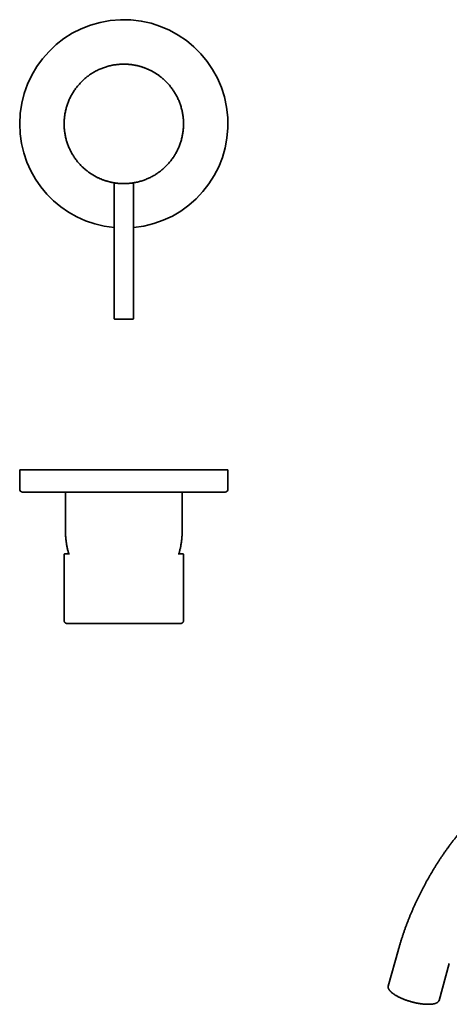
# Model space of a CAD drawing. Header units: millimetres. Extents: x 8 to 944, y 12 to 455.
# Tile 2 of 4: x 504 to 659, y 101 to 455. Entities that reach past the tile are written whole.
import ezdxf

# ---------------------------------------------------------------- set-up
doc = ezdxf.new("R2010")
doc.units = ezdxf.units.MM

msp = doc.modelspace()

# ---------------------------------------------------------------- linework, layer by layer
at = {"color": 7, "linetype": 'Continuous', "lineweight": 35}
for p, q in [((538, 396.08), (538, 347.58)), ((538.27, 396.08), (538, 396.08)), ((538.97, 396.08), (538.27, 396.08)), ((545, 396.08), (544.01, 396.08)), ((545, 347.58), (545, 396.08)), ((504, 292.93), (504, 285.93)), ((504, 292.93), (579, 292.93)), ((579, 285.93), (579, 292.93)), ((505, 284.93), (578, 284.93)), ((520.45, 284.93), (520.45, 271.43)), ((562.55, 271.43), (562.55, 284.93)), ((520.36, 262.68), (520.36, 262.68)), ((520.36, 262.68), (521.66, 262.68)), ((520.36, 262.68), (520.36, 262.68)), ((561.34, 262.68), (562.64, 262.68)), ((562.64, 262.68), (562.64, 262.68)), ((562.64, 262.68), (562.64, 262.68)), ((520, 262.18), (520, 238.63)), ((563, 238.63), (563, 262.18)), ((520, 238.63), (520, 238.63)), ((563, 238.63), (563, 238.63)), ((640.42, 120.32), (636.72, 107.06)), ((655.02, 101.96), (658.72, 115.22))]:
    msp.add_line(p, q, dxfattribs=at)
at = {"color": 7, "linetype": 'Continuous', "lineweight": 35, "flags": 128}
msp.add_lwpolyline([(636.72, 107.06), (636.7, 106.99), (636.69, 106.91), (636.68, 106.83), (636.68, 106.74), (636.69, 106.66), (636.7, 106.57), (636.72, 106.48), (636.74, 106.39), (636.77, 106.3), (636.81, 106.2), (636.85, 106.11), (636.9, 106.01), (636.95, 105.92), (637.01, 105.82), (637.08, 105.72), (637.15, 105.62), (637.23, 105.52), (637.32, 105.42), (637.41, 105.32), (637.51, 105.22), (637.61, 105.11), (637.72, 105.01), (637.83, 104.91), (637.95, 104.8), (638.07, 104.7), (638.2, 104.6), (638.34, 104.49), (638.48, 104.39), (638.63, 104.29), (638.78, 104.18), (638.93, 104.08), (639.09, 103.97), (639.26, 103.87), (639.43, 103.77), (639.6, 103.67), (639.78, 103.57), (639.96, 103.47), (640.15, 103.37), (640.34, 103.27), (640.53, 103.17), (640.73, 103.07), (640.93, 102.98), (641.13, 102.88), (641.34, 102.79), (641.55, 102.69), (641.77, 102.6), (641.98, 102.51), (642.2, 102.42), (642.42, 102.33), (642.65, 102.25), (642.87, 102.16), (643.1, 102.08), (643.33, 102), (643.57, 101.92), (643.8, 101.84), (644.03, 101.77), (644.27, 101.69), (644.51, 101.62), (644.75, 101.55), (644.99, 101.48), (645.22, 101.41), (645.47, 101.35), (645.71, 101.29), (645.95, 101.23), (646.19, 101.17), (646.43, 101.12), (646.67, 101.06), (646.91, 101.01), (647.14, 100.97), (647.38, 100.92), (647.62, 100.88), (647.86, 100.84), (648.09, 100.8), (648.32, 100.76), (648.55, 100.73), (648.78, 100.7), (649.01, 100.67), (649.23, 100.65), (649.46, 100.62), (649.68, 100.6), (649.9, 100.59), (650.11, 100.57), (650.32, 100.56), (650.53, 100.55), (650.74, 100.55), (650.94, 100.54), (651.14, 100.54), (651.33, 100.54), (651.52, 100.55), (651.71, 100.55), (651.9, 100.56), (652.08, 100.58), (652.25, 100.59), (652.42, 100.61), (652.59, 100.63), (652.75, 100.65), (652.91, 100.68), (653.06, 100.71), (653.21, 100.74), (653.35, 100.77), (653.49, 100.81), (653.62, 100.85), (653.75, 100.89), (653.87, 100.93), (653.98, 100.98), (654.09, 101.03), (654.2, 101.08), (654.3, 101.13), (654.39, 101.19), (654.48, 101.25), (654.56, 101.31), (654.63, 101.37), (654.7, 101.43), (654.77, 101.5), (654.82, 101.57), (654.88, 101.64), (654.92, 101.71), (654.96, 101.79), (654.99, 101.87), (655.02, 101.94), (655.02, 101.96)], dxfattribs=at)
at = {"color": 7, "linetype": 'Continuous', "lineweight": 35}
for centre, radius, start, end in [((541.5, 417.43), 37.5, 275.3554, 180), ((541.5, 417.43), 37.5, 180, 264.6446), ((505, 285.93), 1, 180, 270), ((578, 285.93), 1, 270, 0)]:
    msp.add_arc(centre, radius, start, end, dxfattribs=at)
for start_param, end_param in [(2.775423, 2.983777), (0.153177, 0.365951)]:
    msp.add_ellipse((541.5, 262.68), major_axis=(21.25, 0), ratio=0.002177, start_param=start_param, end_param=end_param, dxfattribs=at)
for points, knots in [([(541.5, 438.93), (541.26, 438.92), (540.79, 438.92), (540.07, 438.88), (539.36, 438.82), (538.65, 438.74), (537.95, 438.64), (537.26, 438.51), (536.57, 438.36), (535.89, 438.19), (535.22, 437.99), (534.54, 437.77), (533.87, 437.53), (533.21, 437.27), (532.55, 436.98), (531.91, 436.68), (531.29, 436.35), (530.68, 436.01), (530.08, 435.65), (529.49, 435.26), (528.9, 434.86), (528.33, 434.43), (527.78, 433.98), (527.23, 433.52), (526.71, 433.04), (526.21, 432.55), (525.72, 432.04), (525.26, 431.52), (524.8, 430.98), (524.36, 430.42), (523.94, 429.84), (523.54, 429.25), (523.16, 428.65), (522.8, 428.04), (522.46, 427.42), (522.14, 426.8), (521.85, 426.16), (521.57, 425.51), (521.32, 424.85), (521.08, 424.18), (520.87, 423.49), (520.68, 422.81), (520.51, 422.12), (520.37, 421.43), (520.25, 420.74), (520.16, 420.04), (520.08, 419.34), (520.03, 418.63), (520, 417.92), (520, 417.21), (520.02, 416.49), (520.06, 415.79), (520.12, 415.08), (520.21, 414.39), (520.32, 413.7), (520.46, 413), (520.61, 412.31), (520.79, 411.62), (521, 410.94), (521.23, 410.26), (521.47, 409.6), (521.74, 408.94), (522.03, 408.3), (522.33, 407.67), (522.66, 407.05), (523.02, 406.44), (523.39, 405.83), (523.79, 405.23), (524.2, 404.65), (524.63, 404.09), (525.08, 403.54), (525.54, 403.02), (526.02, 402.5), (526.35, 402.17), (526.51, 402.01)], [0, 0, 0, 0, 0.014, 0.028, 0.042, 0.056, 0.07, 0.08375, 0.0975, 0.11125, 0.125, 0.139, 0.153, 0.167, 0.181, 0.195, 0.20875, 0.2225, 0.23625, 0.25, 0.264, 0.278, 0.292, 0.306, 0.32, 0.33375, 0.3475, 0.36125, 0.375, 0.389, 0.403, 0.417, 0.431, 0.445, 0.45875, 0.4725, 0.48625, 0.5, 0.514, 0.528, 0.542, 0.556, 0.57, 0.58375, 0.5975, 0.61125, 0.625, 0.639, 0.653, 0.667, 0.681, 0.695, 0.70875, 0.7225, 0.73625, 0.75, 0.764, 0.778, 0.792, 0.806, 0.82, 0.83375, 0.8475, 0.86125, 0.875, 0.889, 0.903, 0.917, 0.931, 0.945, 0.95875, 0.9725, 0.98625, 1, 1, 1, 1]), ([(556.49, 432.84), (556.37, 432.95), (556.15, 433.16), (555.81, 433.48), (555.46, 433.78), (555.1, 434.08), (554.74, 434.37), (554.38, 434.65), (554.01, 434.92), (553.63, 435.18), (553.25, 435.43), (552.86, 435.68), (552.47, 435.92), (552.06, 436.15), (551.66, 436.38), (551.25, 436.59), (550.84, 436.79), (550.42, 436.99), (550.01, 437.17), (549.58, 437.35), (549.16, 437.52), (548.72, 437.68), (548.28, 437.83), (547.84, 437.97), (547.4, 438.1), (546.95, 438.23), (546.51, 438.34), (546.07, 438.44), (545.62, 438.53), (545.16, 438.61), (544.71, 438.69), (544.25, 438.75), (543.78, 438.81), (543.32, 438.85), (542.87, 438.88), (542.41, 438.91), (541.96, 438.92), (541.65, 438.93), (541.5, 438.93)], [0, 0, 0, 0, 0.028, 0.056, 0.084, 0.112, 0.14, 0.1675, 0.195, 0.2225, 0.25, 0.278, 0.306, 0.334, 0.362, 0.39, 0.4175, 0.445, 0.4725, 0.5, 0.528, 0.556, 0.584, 0.612, 0.64, 0.6675, 0.695, 0.7225, 0.75, 0.778, 0.806, 0.834, 0.862, 0.89, 0.9175, 0.945, 0.9725, 1, 1, 1, 1]), ([(541.5, 395.93), (541.74, 395.93), (542.21, 395.93), (542.93, 395.97), (543.64, 396.03), (544.35, 396.11), (545.05, 396.22), (545.74, 396.35), (546.43, 396.49), (547.11, 396.67), (547.78, 396.86), (548.46, 397.08), (549.13, 397.32), (549.79, 397.59), (550.45, 397.87), (551.09, 398.18), (551.71, 398.5), (552.32, 398.84), (552.92, 399.21), (553.51, 399.59), (554.1, 400), (554.67, 400.43), (555.22, 400.87), (555.77, 401.34), (556.29, 401.82), (556.79, 402.31), (557.28, 402.81), (557.74, 403.34), (558.2, 403.88), (558.64, 404.43), (559.06, 405.01), (559.46, 405.6), (559.84, 406.2), (560.2, 406.81), (560.54, 407.43), (560.86, 408.06), (561.15, 408.69), (561.43, 409.34), (561.68, 410), (561.92, 410.68), (562.13, 411.36), (562.32, 412.05), (562.49, 412.74), (562.63, 413.43), (562.75, 414.12), (562.84, 414.81), (562.92, 415.51), (562.97, 416.22), (563, 416.93), (563, 417.65), (562.98, 418.36), (562.94, 419.07), (562.88, 419.77), (562.79, 420.47), (562.68, 421.16), (562.54, 421.85), (562.39, 422.54), (562.21, 423.23), (562, 423.92), (561.77, 424.59), (561.53, 425.26), (561.26, 425.91), (560.97, 426.55), (560.67, 427.18), (560.34, 427.8), (559.98, 428.42), (559.61, 429.02), (559.21, 429.62), (558.8, 430.2), (558.37, 430.76), (557.92, 431.31), (557.46, 431.84), (556.98, 432.35), (556.65, 432.68), (556.49, 432.84)], [0, 0, 0, 0, 0.014, 0.028, 0.042, 0.056, 0.07, 0.08375, 0.0975, 0.11125, 0.125, 0.139, 0.153, 0.167, 0.181, 0.195, 0.20875, 0.2225, 0.23625, 0.25, 0.264, 0.278, 0.292, 0.306, 0.32, 0.33375, 0.3475, 0.36125, 0.375, 0.389, 0.403, 0.417, 0.431, 0.445, 0.45875, 0.4725, 0.48625, 0.5, 0.514, 0.528, 0.542, 0.556, 0.57, 0.58375, 0.5975, 0.61125, 0.625, 0.639, 0.653, 0.667, 0.681, 0.695, 0.70875, 0.7225, 0.73625, 0.75, 0.764, 0.778, 0.792, 0.806, 0.82, 0.83375, 0.8475, 0.86125, 0.875, 0.889, 0.903, 0.917, 0.931, 0.945, 0.95875, 0.9725, 0.98625, 1, 1, 1, 1]), ([(526.51, 402.01), (526.63, 401.9), (526.85, 401.69), (527.19, 401.38), (527.54, 401.07), (527.9, 400.77), (528.26, 400.49), (528.62, 400.21), (528.99, 399.94), (529.37, 399.68), (529.75, 399.42), (530.14, 399.17), (530.53, 398.93), (530.94, 398.7), (531.34, 398.48), (531.75, 398.26), (532.16, 398.06), (532.58, 397.86), (532.99, 397.68), (533.42, 397.5), (533.84, 397.33), (534.28, 397.17), (534.72, 397.02), (535.16, 396.88), (535.6, 396.75), (536.05, 396.63), (536.49, 396.52), (536.93, 396.42), (537.38, 396.32), (537.84, 396.24), (538.29, 396.17), (538.75, 396.1), (539.22, 396.05), (539.68, 396), (540.13, 395.97), (540.59, 395.94), (541.04, 395.93), (541.35, 395.93), (541.5, 395.93)], [0, 0, 0, 0, 0.028, 0.056, 0.084, 0.112, 0.14, 0.1675, 0.195, 0.2225, 0.25, 0.278, 0.306, 0.334, 0.362, 0.39, 0.4175, 0.445, 0.4725, 0.5, 0.528, 0.556, 0.584, 0.612, 0.64, 0.6675, 0.695, 0.7225, 0.75, 0.778, 0.806, 0.834, 0.862, 0.89, 0.9175, 0.945, 0.9725, 1, 1, 1, 1]), ([(538, 347.58), (538, 347.55), (538, 347.5), (538.02, 347.43), (538.05, 347.36), (538.08, 347.3), (538.13, 347.24), (538.18, 347.19), (538.24, 347.15), (538.3, 347.12), (538.36, 347.09), (538.43, 347.08), (538.48, 347.08), (538.5, 347.08)], [0, 0, 0, 0, 0.093377, 0.186745, 0.280125, 0.373508, 0.466872, 0.560202, 0.648173, 0.736126, 0.824081, 0.912049, 1, 1, 1, 1]), ([(544.5, 347.08), (544.52, 347.08), (544.57, 347.08), (544.64, 347.1), (544.71, 347.12), (544.78, 347.16), (544.84, 347.2), (544.89, 347.26), (544.93, 347.31), (544.96, 347.37), (544.98, 347.44), (545, 347.51), (545, 347.55), (545, 347.58)], [0, 0, 0, 0, 0.0932733, 0.1865624, 0.2798369, 0.3731134, 0.4664158, 0.5597562, 0.6478008, 0.7358573, 0.8239084, 0.9119492, 1, 1, 1, 1]), ([(543.84, 347.08), (543.8, 347.08), (543.72, 347.08), (543.58, 347.08), (543.44, 347.08), (543.3, 347.08), (543.14, 347.08), (543.01, 347.08), (542.89, 347.08), (542.8, 347.08), (542.71, 347.08), (542.61, 347.08), (542.52, 347.08), (542.4, 347.08), (542.27, 347.08), (542.13, 347.08), (541.98, 347.08), (541.82, 347.08), (541.67, 347.08), (541.52, 347.08), (541.36, 347.08), (541.21, 347.08), (541.06, 347.08), (540.91, 347.08), (540.76, 347.08), (540.63, 347.08), (540.51, 347.08), (540.41, 347.08), (540.31, 347.08), (540.22, 347.08), (540.12, 347.08), (540.01, 347.08), (539.89, 347.08), (539.75, 347.08), (539.61, 347.08), (539.47, 347.08), (539.34, 347.08), (539.21, 347.08), (539.1, 347.08), (538.99, 347.08), (538.9, 347.08), (538.84, 347.08), (538.79, 347.08), (538.75, 347.08), (538.71, 347.08), (538.68, 347.08), (538.64, 347.08), (538.6, 347.08), (538.56, 347.08), (538.54, 347.08), (538.52, 347.08), (538.5, 347.08), (538.5, 347.08), (538.5, 347.08), (538.5, 347.08)], [0, 0, 0, 0, 0.025677, 0.051146, 0.076509, 0.101869, 0.127326, 0.152984, 0.166958, 0.18085, 0.194675, 0.20845, 0.22219, 0.235911, 0.256494, 0.277127, 0.297865, 0.318762, 0.339691, 0.360451, 0.381098, 0.401685, 0.422267, 0.4429, 0.463638, 0.484535, 0.498953, 0.513291, 0.527567, 0.541797, 0.556001, 0.570196, 0.592526, 0.614948, 0.63753, 0.663217, 0.688692, 0.714057, 0.739415, 0.764866, 0.790513, 0.804488, 0.81838, 0.832205, 0.845979, 0.859719, 0.873441, 0.894023, 0.914656, 0.935394, 0.956291, 0.97722, 0.997981, 1, 1, 1, 1]), ([(543.84, 347.08), (543.87, 347.08), (543.93, 347.08), (544.02, 347.08), (544.11, 347.08), (544.17, 347.08), (544.22, 347.08), (544.25, 347.08), (544.28, 347.08), (544.31, 347.08), (544.34, 347.08), (544.37, 347.08), (544.41, 347.08), (544.44, 347.08), (544.47, 347.08), (544.49, 347.08), (544.5, 347.08), (544.5, 347.08), (544.5, 347.08)], [0, 0, 0, 0, 0.078414, 0.156276, 0.233803, 0.311214, 0.351794, 0.392434, 0.433166, 0.474022, 0.515031, 0.556225, 0.632198, 0.707593, 0.782605, 0.857434, 0.932279, 1, 1, 1, 1]), ([(520.45, 271.43), (520.45, 271.23), (520.45, 270.83), (520.47, 270.22), (520.5, 269.61), (520.54, 269), (520.59, 268.4), (520.65, 267.8), (520.73, 267.21), (520.81, 266.62), (520.91, 266.02), (521.01, 265.43), (521.13, 264.83), (521.26, 264.23), (521.41, 263.64), (521.56, 263.05), (521.67, 262.65), (521.73, 262.45), (521.73, 262.44)], [0, 0, 0, 0, 0.066752, 0.133505, 0.200259, 0.267012, 0.333766, 0.399327, 0.464887, 0.530447, 0.596006, 0.662902, 0.729798, 0.796693, 0.863587, 0.930482, 0.997376, 1, 1, 1, 1]), ([(561.27, 262.44), (561.29, 262.53), (561.38, 262.81), (561.5, 263.29), (561.65, 263.88), (561.79, 264.48), (561.92, 265.07), (562.03, 265.67), (562.14, 266.27), (562.23, 266.88), (562.31, 267.48), (562.38, 268.07), (562.43, 268.64), (562.47, 269.2), (562.51, 269.76), (562.53, 270.32), (562.55, 270.88), (562.55, 271.25), (562.55, 271.43)], [0, 0, 0, 0, 0.02999, 0.096884, 0.163779, 0.230673, 0.297569, 0.364464, 0.431361, 0.498258, 0.565156, 0.632054, 0.693379, 0.754703, 0.816028, 0.877353, 0.938677, 1, 1, 1, 1]), ([(520.36, 262.68), (520.36, 262.68), (520.34, 262.68), (520.31, 262.68), (520.28, 262.68), (520.25, 262.67), (520.23, 262.66), (520.2, 262.64), (520.17, 262.62), (520.15, 262.61), (520.13, 262.59), (520.11, 262.56), (520.09, 262.54), (520.07, 262.52), (520.06, 262.49), (520.04, 262.46), (520.03, 262.43), (520.02, 262.4), (520.02, 262.36), (520.01, 262.33), (520, 262.28), (520, 262.24), (520, 262.21), (520, 262.2)], [0, 0, 0, 0, 0.025284, 0.066987, 0.101819, 0.138047, 0.175975, 0.213661, 0.251306, 0.289152, 0.327497, 0.366687, 0.407126, 0.4493, 0.493785, 0.541276, 0.592619, 0.648841, 0.711152, 0.780795, 0.858432, 0.942829, 1, 1, 1, 1]), ([(520.51, 262.69), (520.5, 262.69), (520.48, 262.69), (520.45, 262.69), (520.42, 262.69), (520.39, 262.69), (520.37, 262.68), (520.36, 262.68)], [0, 0, 0, 0, 0.104985, 0.325853, 0.54709, 0.768843, 1, 1, 1, 1]), ([(562.64, 262.68), (562.64, 262.68), (562.62, 262.69), (562.6, 262.69), (562.56, 262.69), (562.53, 262.69), (562.51, 262.69), (562.5, 262.69)], [0, 0, 0, 0, 0.126351, 0.371447, 0.615323, 0.858203, 1, 1, 1, 1]), ([(563, 262.18), (563, 262.19), (563, 262.22), (563, 262.27), (562.99, 262.32), (562.99, 262.36), (562.98, 262.4), (562.97, 262.43), (562.96, 262.46), (562.94, 262.49), (562.93, 262.52), (562.91, 262.54), (562.89, 262.56), (562.87, 262.59), (562.85, 262.61), (562.82, 262.63), (562.8, 262.64), (562.77, 262.66), (562.74, 262.67), (562.71, 262.68), (562.68, 262.68), (562.66, 262.68), (562.64, 262.68), (562.64, 262.68)], [0, 0, 0, 0, 0.056425, 0.142487, 0.228074, 0.299999, 0.363986, 0.421024, 0.47248, 0.519542, 0.563172, 0.604142, 0.643076, 0.684541, 0.724217, 0.762565, 0.800022, 0.836932, 0.873582, 0.910185, 0.94244, 0.975762, 1, 1, 1, 1]), ([(520, 262.16), (520, 262.17), (520, 262.18), (520, 262.19), (520, 262.2)], [0, 0, 0, 0, 0.58548, 1, 1, 1, 1]), ([(520, 238.63), (520, 238.61), (520, 238.55), (520.01, 238.47), (520.03, 238.39), (520.05, 238.32), (520.08, 238.24), (520.12, 238.17), (520.15, 238.1), (520.19, 238.05), (520.23, 238), (520.26, 237.96), (520.3, 237.92), (520.34, 237.89), (520.39, 237.84), (520.45, 237.8), (520.52, 237.76), (520.59, 237.72), (520.67, 237.69), (520.74, 237.67), (520.81, 237.65), (520.86, 237.64), (520.89, 237.64), (520.89, 237.64), (520.9, 237.64), (520.91, 237.64), (520.92, 237.64), (520.93, 237.64), (520.95, 237.64), (520.96, 237.64), (520.97, 237.63), (520.98, 237.63)], [0, 0, 0, 0, 0.051014, 0.099371, 0.145065, 0.188093, 0.241308, 0.289788, 0.33353, 0.372537, 0.406809, 0.437578, 0.468645, 0.500275, 0.532469, 0.58181, 0.632419, 0.682831, 0.730252, 0.774614, 0.816214, 0.85641, 0.86145, 0.86462, 0.868622, 0.879561, 0.894749, 0.914338, 0.938392, 0.966942, 1, 1, 1, 1]), ([(520.97, 237.63), (520.97, 237.63), (520.97, 237.63), (520.97, 237.63), (520.98, 237.63), (520.99, 237.63), (521, 237.63), (521, 237.63)], [0, 0, 0, 0, 0.08871, 0.37014, 0.644441, 0.911613, 1, 1, 1, 1]), ([(520.99, 237.63), (520.99, 237.63), (520.99, 237.63), (521.01, 237.63), (521.03, 237.63), (521.05, 237.63), (521.07, 237.63), (521.1, 237.63), (521.13, 237.63), (521.17, 237.63), (521.2, 237.63), (521.24, 237.63), (521.28, 237.63), (521.32, 237.63), (521.36, 237.63), (521.41, 237.63), (521.45, 237.63), (521.51, 237.63), (521.6, 237.63), (521.71, 237.63), (521.82, 237.63), (521.95, 237.63), (522.08, 237.63), (522.22, 237.63), (522.38, 237.63), (522.55, 237.63), (522.73, 237.63), (522.88, 237.63), (523.01, 237.63), (523.1, 237.63), (523.19, 237.63), (523.29, 237.63), (523.39, 237.63), (523.49, 237.63), (523.59, 237.63), (523.7, 237.63), (523.8, 237.63), (523.91, 237.63), (524.03, 237.63), (524.16, 237.63), (524.3, 237.63), (524.44, 237.63), (524.6, 237.63), (524.77, 237.63), (524.94, 237.63), (525.13, 237.63), (525.28, 237.63), (525.36, 237.63), (525.38, 237.63)], [0, 0, 0, 0, 0.025341, 0.04995, 0.073827, 0.096973, 0.119387, 0.14069, 0.161287, 0.18118, 0.200367, 0.21922, 0.237339, 0.254725, 0.271377, 0.287435, 0.303385, 0.31927, 0.35215, 0.384743, 0.41705, 0.449071, 0.480806, 0.512254, 0.545885, 0.579844, 0.614131, 0.648745, 0.664393, 0.680108, 0.695888, 0.711735, 0.727648, 0.743627, 0.759935, 0.774988, 0.790795, 0.807356, 0.824669, 0.842736, 0.861556, 0.881129, 0.901455, 0.923556, 0.946483, 0.970236, 0.994815, 1, 1, 1, 1]), ([(525.36, 237.63), (525.28, 237.63), (525.1, 237.63), (524.84, 237.63), (524.55, 237.63), (524.28, 237.63), (524.01, 237.63), (523.76, 237.63), (523.52, 237.63), (523.29, 237.63), (523.08, 237.63), (522.88, 237.63), (522.69, 237.63), (522.5, 237.63), (522.33, 237.63), (522.17, 237.63), (522.01, 237.63), (521.87, 237.63), (521.74, 237.63), (521.62, 237.63), (521.51, 237.63), (521.41, 237.63), (521.31, 237.63), (521.23, 237.63), (521.16, 237.63), (521.11, 237.63), (521.06, 237.63), (521.03, 237.63), (521.01, 237.63), (521, 237.63), (521, 237.63), (521, 237.63)], [0, 0, 0, 0, 0.02675, 0.063542, 0.100332, 0.137121, 0.173909, 0.210697, 0.247483, 0.282167, 0.316851, 0.351534, 0.386217, 0.4209, 0.456013, 0.491126, 0.526239, 0.561353, 0.596467, 0.631581, 0.666697, 0.701813, 0.738602, 0.775393, 0.812185, 0.848979, 0.885774, 0.922571, 0.95937, 0.996171, 1, 1, 1, 1]), ([(541.5, 237.63), (541.34, 237.63), (541.03, 237.63), (540.55, 237.63), (540.08, 237.63), (539.6, 237.63), (539.13, 237.63), (538.66, 237.63), (538.19, 237.63), (537.71, 237.63), (537.23, 237.63), (536.74, 237.63), (536.26, 237.63), (535.78, 237.63), (535.3, 237.63), (534.82, 237.63), (534.35, 237.63), (533.89, 237.63), (533.43, 237.63), (532.97, 237.63), (532.52, 237.63), (532.08, 237.63), (531.66, 237.63), (531.25, 237.63), (530.84, 237.63), (530.44, 237.63), (530.05, 237.63), (529.66, 237.63), (529.27, 237.63), (528.89, 237.63), (528.52, 237.63), (528.15, 237.63), (527.8, 237.63), (527.44, 237.63), (527.1, 237.63), (526.75, 237.63), (526.41, 237.63), (526.08, 237.63), (525.75, 237.63), (525.52, 237.63), (525.4, 237.63), (525.38, 237.63)], [0, 0, 0, 0, 0.025577, 0.051173, 0.076786, 0.102415, 0.128057, 0.153711, 0.179374, 0.205046, 0.231947, 0.258855, 0.285768, 0.312684, 0.339603, 0.366525, 0.393447, 0.42037, 0.447292, 0.474214, 0.501135, 0.528054, 0.553434, 0.578812, 0.604189, 0.629563, 0.654935, 0.68062, 0.706303, 0.731983, 0.757662, 0.783338, 0.809013, 0.834686, 0.860357, 0.887248, 0.914138, 0.941027, 0.967914, 0.994799, 1, 1, 1, 1]), ([(528.55, 237.63), (528.61, 237.63), (528.76, 237.63), (529, 237.63), (529.26, 237.63), (529.51, 237.63), (529.76, 237.63), (530.01, 237.63), (530.24, 237.63), (530.48, 237.63), (530.71, 237.63), (530.93, 237.63), (531.15, 237.63), (531.36, 237.63), (531.57, 237.63), (531.77, 237.63), (531.97, 237.63), (532.17, 237.63), (532.39, 237.63), (532.6, 237.63), (532.83, 237.63), (533.06, 237.63), (533.3, 237.63), (533.57, 237.64), (533.86, 237.64), (534.16, 237.64), (534.43, 237.64), (534.67, 237.64), (534.87, 237.64), (535.07, 237.64), (535.27, 237.64), (535.46, 237.64), (535.63, 237.64), (535.8, 237.64), (535.96, 237.64), (536.12, 237.64), (536.26, 237.64), (536.4, 237.64), (536.53, 237.64), (536.63, 237.64), (536.72, 237.64), (536.79, 237.64), (536.85, 237.64), (536.92, 237.64), (537, 237.64), (537.09, 237.64), (537.19, 237.64), (537.31, 237.64), (537.44, 237.64), (537.58, 237.64), (537.73, 237.64), (537.89, 237.64), (538.05, 237.64), (538.22, 237.64), (538.4, 237.64), (538.6, 237.64), (538.81, 237.64), (539.04, 237.64), (539.28, 237.64), (539.53, 237.64), (539.79, 237.64), (540.06, 237.64), (540.33, 237.64), (540.61, 237.64), (540.9, 237.64), (541.2, 237.64), (541.4, 237.64), (541.5, 237.64)], [0, 0, 0, 0, 0.0173781, 0.041501, 0.06495, 0.0877248, 0.1094361, 0.1304962, 0.1509046, 0.1706611, 0.1901483, 0.2089559, 0.2270836, 0.2445311, 0.261298, 0.2773842, 0.2927894, 0.3099028, 0.3267874, 0.3440092, 0.3615686, 0.3794661, 0.3977019, 0.4196292, 0.4420278, 0.4648985, 0.4882417, 0.5036194, 0.5191959, 0.5346141, 0.5493783, 0.5634846, 0.5766983, 0.5892767, 0.6012195, 0.6125264, 0.6231974, 0.6332321, 0.6426306, 0.6513928, 0.6565748, 0.6615055, 0.6661849, 0.6708467, 0.6760352, 0.6830182, 0.6907985, 0.6993763, 0.7087514, 0.7189237, 0.7298933, 0.7409663, 0.7527477, 0.7652377, 0.7784359, 0.7923424, 0.8078653, 0.8241842, 0.8412989, 0.8592089, 0.8779135, 0.8974122, 0.9165232, 0.9363385, 0.9568572, 0.9780782, 1, 1, 1, 1]), ([(555.79, 237.63), (555.68, 237.63), (555.45, 237.63), (555.11, 237.63), (554.76, 237.63), (554.41, 237.63), (554.04, 237.63), (553.68, 237.63), (553.32, 237.63), (552.96, 237.63), (552.6, 237.63), (552.23, 237.63), (551.84, 237.63), (551.43, 237.63), (551, 237.63), (550.57, 237.63), (550.13, 237.63), (549.68, 237.63), (549.23, 237.63), (548.78, 237.63), (548.32, 237.63), (547.86, 237.63), (547.4, 237.63), (546.93, 237.63), (546.46, 237.63), (545.99, 237.63), (545.51, 237.63), (545.03, 237.63), (544.54, 237.63), (544.04, 237.63), (543.54, 237.63), (543.03, 237.63), (542.52, 237.63), (542.01, 237.63), (541.67, 237.63), (541.5, 237.63)], [0, 0, 0, 0, 0.029275, 0.058548, 0.087821, 0.117094, 0.146366, 0.175637, 0.203236, 0.230834, 0.258432, 0.28603, 0.313628, 0.344428, 0.375228, 0.406028, 0.436828, 0.467627, 0.498426, 0.529224, 0.560023, 0.590821, 0.621619, 0.652417, 0.683216, 0.714014, 0.744813, 0.775612, 0.80641, 0.838676, 0.870942, 0.903207, 0.935472, 0.967737, 1, 1, 1, 1]), ([(557.7, 237.63), (557.69, 237.63), (557.59, 237.63), (557.38, 237.63), (557.07, 237.63), (556.76, 237.63), (556.45, 237.63), (556.12, 237.63), (555.9, 237.63), (555.79, 237.63)], [0, 0, 0, 0, 0.006613, 0.180691, 0.344748, 0.508719, 0.672594, 0.836359, 1, 1, 1, 1]), ([(557.7, 237.63), (557.73, 237.63), (557.82, 237.63), (557.96, 237.63), (558.13, 237.63), (558.29, 237.63), (558.45, 237.63), (558.6, 237.63), (558.75, 237.63), (558.88, 237.63), (559.01, 237.63), (559.13, 237.63), (559.24, 237.63), (559.35, 237.63), (559.44, 237.63), (559.53, 237.63), (559.6, 237.63), (559.66, 237.63), (559.72, 237.63), (559.77, 237.63), (559.87, 237.63), (559.99, 237.63), (560.15, 237.63), (560.3, 237.63), (560.43, 237.63), (560.56, 237.63), (560.66, 237.63), (560.74, 237.63), (560.79, 237.63), (560.84, 237.63), (560.89, 237.63), (560.94, 237.63), (560.99, 237.63), (561.04, 237.63), (561.09, 237.63), (561.15, 237.63), (561.21, 237.63), (561.27, 237.63), (561.33, 237.63), (561.39, 237.63), (561.46, 237.63), (561.52, 237.63), (561.58, 237.63), (561.63, 237.63), (561.68, 237.63), (561.73, 237.63), (561.78, 237.63), (561.82, 237.63), (561.86, 237.63), (561.9, 237.63), (561.93, 237.63), (561.96, 237.63), (561.99, 237.63), (562.01, 237.63), (562.02, 237.63), (562.03, 237.63), (562.03, 237.63), (562.03, 237.63)], [0, 0, 0, 0, 0.011211, 0.0323803, 0.0528787, 0.0727056, 0.0937385, 0.1139569, 0.1333601, 0.1519475, 0.1697185, 0.1866725, 0.2028093, 0.2181285, 0.2326297, 0.2463128, 0.2564897, 0.2661613, 0.2753275, 0.2839883, 0.2923573, 0.3202017, 0.3473362, 0.3737607, 0.3994748, 0.4244784, 0.4487712, 0.4601546, 0.471375, 0.4824323, 0.4933265, 0.5042506, 0.515776, 0.5281731, 0.5414419, 0.5555824, 0.5709099, 0.5871449, 0.6042875, 0.6223375, 0.6412951, 0.6611601, 0.6819325, 0.7008528, 0.7204678, 0.7407776, 0.7617821, 0.7834814, 0.8058754, 0.8289643, 0.852748, 0.8784095, 0.9048337, 0.9320207, 0.9599705, 0.9886834, 1, 1, 1, 1]), ([(562, 237.63), (562, 237.63), (562, 237.63), (561.98, 237.63), (561.96, 237.63), (561.92, 237.63), (561.87, 237.63), (561.81, 237.63), (561.74, 237.63), (561.66, 237.63), (561.56, 237.63), (561.46, 237.63), (561.35, 237.63), (561.22, 237.63), (561.09, 237.63), (560.94, 237.63), (560.78, 237.63), (560.62, 237.63), (560.44, 237.63), (560.24, 237.63), (560.03, 237.63), (559.82, 237.63), (559.59, 237.63), (559.34, 237.63), (559.09, 237.63), (558.83, 237.63), (558.56, 237.63), (558.28, 237.63), (558.01, 237.63), (557.83, 237.63), (557.75, 237.63)], [0, 0, 0, 0, 0.033109, 0.070065, 0.107023, 0.143984, 0.178836, 0.213691, 0.248548, 0.283407, 0.31827, 0.353567, 0.388868, 0.42417, 0.459475, 0.494783, 0.530092, 0.565403, 0.600716, 0.63771, 0.674705, 0.711699, 0.748691, 0.785681, 0.822667, 0.859648, 0.896622, 0.933587, 0.970542, 1, 1, 1, 1]), ([(562, 237.63), (562, 237.63), (562.01, 237.63), (562.01, 237.63), (562.01, 237.63)], [0, 0, 0, 0, 0.3480236, 1, 1, 1, 1]), ([(562.02, 237.63), (562.03, 237.63), (562.04, 237.64), (562.05, 237.64), (562.07, 237.64), (562.08, 237.64), (562.09, 237.64), (562.1, 237.64), (562.11, 237.64), (562.11, 237.64), (562.14, 237.64), (562.19, 237.65), (562.26, 237.67), (562.33, 237.69), (562.41, 237.72), (562.48, 237.76), (562.55, 237.8), (562.61, 237.84), (562.66, 237.89), (562.7, 237.92), (562.74, 237.96), (562.77, 238), (562.81, 238.05), (562.85, 238.1), (562.88, 238.17), (562.92, 238.24), (562.95, 238.32), (562.97, 238.39), (562.99, 238.47), (563, 238.55), (563, 238.61), (563, 238.63)], [0, 0, 0, 0, 0.0330584, 0.0616076, 0.0856616, 0.1052508, 0.1204394, 0.1313784, 0.1353801, 0.1385501, 0.1435903, 0.1837856, 0.2253856, 0.2697485, 0.3171695, 0.367581, 0.4181904, 0.4675311, 0.4997252, 0.5313553, 0.5624216, 0.5931914, 0.6274627, 0.6664695, 0.7102124, 0.7586916, 0.8119075, 0.8549354, 0.9006288, 0.9489857, 1, 1, 1, 1]), ([(687.07, 183.92), (687, 183.88), (686.79, 183.76), (686.43, 183.54), (685.99, 183.28), (685.54, 183.01), (685.1, 182.74), (684.67, 182.47), (684.23, 182.19), (683.79, 181.91), (683.35, 181.62), (682.91, 181.33), (682.48, 181.03), (682.04, 180.74), (681.61, 180.43), (681.18, 180.13), (680.74, 179.82), (680.31, 179.51), (679.88, 179.19), (679.45, 178.87), (679.02, 178.55), (678.59, 178.22), (678.17, 177.89), (677.74, 177.56), (677.32, 177.22), (676.89, 176.88), (676.47, 176.53), (676.05, 176.18), (675.63, 175.83), (675.21, 175.48), (674.79, 175.12), (674.37, 174.76), (673.96, 174.39), (673.54, 174.03), (673.13, 173.65), (672.72, 173.28), (672.31, 172.9), (671.9, 172.52), (671.49, 172.14), (671.08, 171.75), (670.68, 171.36), (670.27, 170.96), (669.87, 170.57), (669.47, 170.17), (669.07, 169.77), (668.67, 169.36), (668.27, 168.95), (667.88, 168.54), (667.48, 168.12), (667.09, 167.7), (666.7, 167.28), (666.31, 166.86), (665.92, 166.43), (665.54, 166), (665.15, 165.57), (664.77, 165.13), (664.39, 164.7), (664.01, 164.25), (663.63, 163.81), (663.25, 163.36), (662.88, 162.91), (662.5, 162.46), (662.13, 162), (661.76, 161.55), (661.39, 161.08), (661.02, 160.62), (660.66, 160.15), (660.29, 159.68), (659.93, 159.21), (659.57, 158.73), (659.21, 158.25), (658.85, 157.77), (658.5, 157.28), (658.15, 156.81), (657.83, 156.35), (657.51, 155.91), (657.2, 155.46), (656.89, 155.02), (656.58, 154.57), (656.27, 154.12), (655.96, 153.67), (655.66, 153.22), (655.36, 152.76), (655.06, 152.31), (654.76, 151.85), (654.47, 151.39), (654.18, 150.94), (653.89, 150.48), (653.6, 150.02), (653.32, 149.56), (653.04, 149.11), (652.77, 148.66), (652.51, 148.22), (652.27, 147.83), (652.07, 147.48), (651.85, 147.1), (651.69, 146.83), (651.59, 146.66)], [0, 0, 0, 0, 0.004936, 0.015833, 0.026731, 0.037629, 0.048527, 0.059425, 0.070324, 0.081222, 0.092119, 0.103017, 0.113913, 0.124809, 0.135704, 0.146598, 0.157491, 0.168383, 0.179275, 0.190165, 0.201053, 0.211941, 0.222828, 0.233713, 0.244597, 0.25548, 0.266362, 0.277243, 0.288123, 0.299001, 0.309879, 0.320756, 0.331632, 0.342507, 0.353382, 0.364256, 0.37513, 0.386003, 0.396876, 0.407749, 0.418623, 0.429496, 0.44037, 0.451244, 0.46212, 0.472996, 0.483873, 0.494752, 0.505633, 0.516515, 0.5274, 0.538287, 0.549177, 0.56007, 0.570967, 0.581867, 0.592772, 0.603682, 0.614597, 0.625518, 0.636445, 0.647379, 0.658321, 0.669272, 0.680232, 0.691202, 0.702183, 0.713177, 0.724184, 0.735206, 0.746246, 0.757303, 0.768382, 0.779483, 0.789464, 0.799443, 0.809419, 0.819391, 0.82936, 0.839324, 0.849284, 0.859238, 0.869186, 0.879126, 0.889056, 0.898974, 0.908876, 0.918757, 0.928607, 0.938414, 0.948149, 0.957762, 0.967127, 0.975867, 0.982935, 0.989018, 1, 1, 1, 1]), ([(651.59, 146.66), (651.49, 146.48), (651.35, 146.23), (651.14, 145.87), (650.96, 145.56), (650.76, 145.19), (650.54, 144.81), (650.32, 144.4), (650.09, 143.98), (649.85, 143.54), (649.62, 143.1), (649.38, 142.65), (649.14, 142.19), (648.9, 141.73), (648.65, 141.26), (648.41, 140.79), (648.18, 140.31), (647.94, 139.83), (647.7, 139.35), (647.46, 138.86), (647.23, 138.37), (647, 137.88), (646.76, 137.39), (646.53, 136.89), (646.31, 136.4), (646.08, 135.9), (645.86, 135.4), (645.64, 134.89), (645.42, 134.39), (645.2, 133.88), (644.98, 133.38), (644.77, 132.87), (644.56, 132.36), (644.35, 131.85), (644.15, 131.34), (643.95, 130.82), (643.75, 130.31), (643.55, 129.8), (643.35, 129.28), (643.16, 128.76), (642.97, 128.25), (642.78, 127.73), (642.6, 127.21), (642.42, 126.69), (642.24, 126.17), (642.06, 125.65), (641.89, 125.13), (641.71, 124.61), (641.55, 124.09), (641.38, 123.57), (641.22, 123.05), (641.06, 122.52), (640.9, 122), (640.75, 121.48), (640.6, 120.96), (640.49, 120.57), (640.43, 120.36), (640.42, 120.32)], [0, 0, 0, 0, 0.0209113, 0.0292075, 0.0430071, 0.0573186, 0.0726642, 0.0886809, 0.1052232, 0.1221748, 0.1394532, 0.1569969, 0.1747596, 0.1927057, 0.2108075, 0.2290426, 0.2473933, 0.265845, 0.2843857, 0.3030054, 0.3216956, 0.3404492, 0.35926, 0.3781229, 0.3970333, 0.4159872, 0.4349812, 0.4540121, 0.4730774, 0.4921747, 0.5113018, 0.5304568, 0.549638, 0.5688439, 0.5880731, 0.6073245, 0.6265967, 0.6458889, 0.6652002, 0.6845295, 0.7038763, 0.7232397, 0.7426191, 0.762014, 0.7814238, 0.8008479, 0.820286, 0.8397375, 0.8592022, 0.8786795, 0.8981693, 0.9176711, 0.9371847, 0.9567099, 0.9762462, 0.9957936, 1, 1, 1, 1])]:
    msp.add_open_spline(points, degree=3, knots=knots, dxfattribs=at)

doc.saveas('drawing.dxf')
